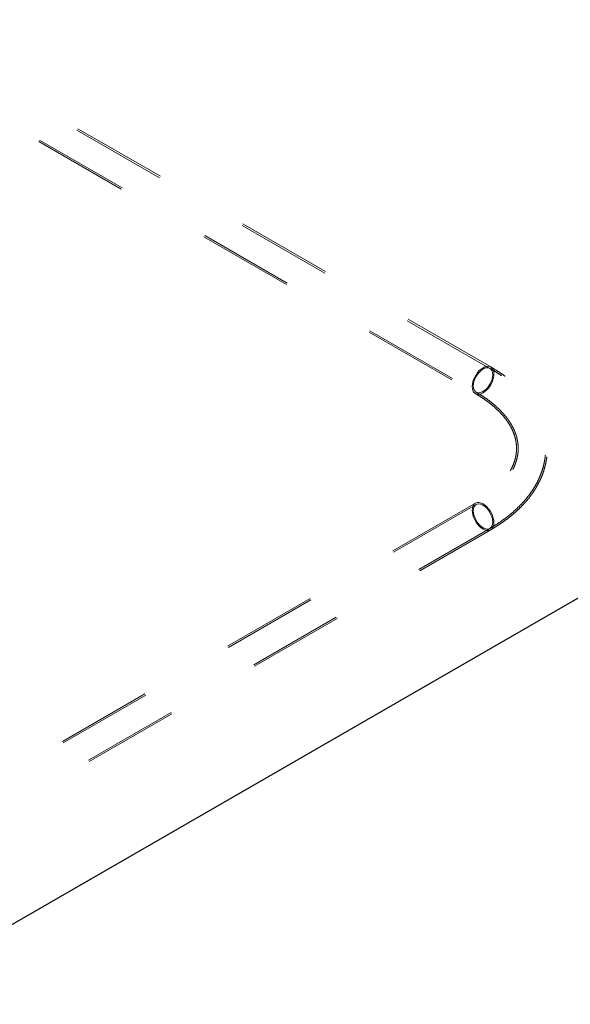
# Model space of a CAD drawing. Header units: inches. Extents: x 3.3 to 19.7, y 2.1 to 14.1.
# Tile 40 of 42: x 17.9 to 18.5, y 9.5 to 10.6. Entities that reach past the tile are written whole.
import ezdxf

# ---------------------------------------------------------------- set-up
doc = ezdxf.new("R2010")
doc.units = ezdxf.units.IN
doc.header["$MEASUREMENT"] = 0
doc.linetypes.add('HIDDEN', pattern=[0.075, 0.05, -0.025])

msp = doc.modelspace()

# ---------------------------------------------------------------- linework, layer by layer
at = {"color": 7, "linetype": 'HIDDEN', "lineweight": 18}
for p, q in [((18.41342, 10.19756), (17.78237, 10.56186)), ((18.41428, 10.19905), (17.78322, 10.56335)), ((17.76795, 10.53689), (18.39901, 10.17259)), ((17.76709, 10.5354), (18.39815, 10.1711)), ((18.39815, 10.05618), (16.41836, 8.91328)), ((18.39901, 10.0547), (16.41922, 8.91179)), ((16.43363, 8.88681), (18.41342, 10.02972)), ((16.43449, 8.88533), (18.41428, 10.02824))]:
    msp.add_line(p, q, dxfattribs=at)
at = {"color": 7, "linetype": 'Continuous', "lineweight": 25}
msp.add_line((16.42185, 8.75385), (19.39153, 10.46821), dxfattribs=at)
at = {"color": 7, "linetype": 'HIDDEN', "lineweight": 18, "flags": 128}
for points in [[(18.39481, 10.17849), (18.39498, 10.18088), (18.3955, 10.18339), (18.39634, 10.18596), (18.39748, 10.1885), (18.39888, 10.19093), (18.40051, 10.19319), (18.40231, 10.1952), (18.40423, 10.19691), (18.40622, 10.19825), (18.4082, 10.19919), (18.41012, 10.19971), (18.41192, 10.19978), (18.41355, 10.1994), (18.41496, 10.19859), (18.4161, 10.19737), (18.41694, 10.19577), (18.41745, 10.19385), (18.41762, 10.19166), (18.41745, 10.18927), (18.41694, 10.18676), (18.4161, 10.18419), (18.41496, 10.18165), (18.41355, 10.17922), (18.41192, 10.17696), (18.41012, 10.17495), (18.4082, 10.17324), (18.40622, 10.1719), (18.40423, 10.17096), (18.40231, 10.17044), (18.40051, 10.17037), (18.39888, 10.17075), (18.39748, 10.17156), (18.39634, 10.17278), (18.3955, 10.17438), (18.39498, 10.1763), (18.39481, 10.17849)], [(18.39602, 10.17919), (18.39619, 10.17713), (18.39671, 10.17533), (18.39755, 10.17387), (18.39868, 10.17279), (18.40007, 10.17213), (18.40167, 10.17191), (18.40343, 10.17214), (18.40528, 10.17281), (18.40716, 10.17389), (18.40901, 10.17536), (18.41076, 10.17716), (18.41236, 10.17923), (18.41375, 10.18149), (18.41488, 10.18388), (18.41572, 10.18631), (18.41624, 10.1887), (18.41641, 10.19096), (18.41624, 10.19302), (18.41572, 10.19482), (18.41488, 10.19628), (18.41375, 10.19736), (18.41236, 10.19802), (18.41076, 10.19824), (18.40901, 10.19801), (18.40716, 10.19734), (18.40528, 10.19626), (18.40343, 10.19479), (18.40167, 10.19299), (18.40007, 10.19092), (18.39868, 10.18866), (18.39755, 10.18627), (18.39671, 10.18384), (18.39619, 10.18145), (18.39602, 10.17919)], [(18.39481, 10.0488), (18.39498, 10.05098), (18.3955, 10.05291), (18.39634, 10.0545), (18.39748, 10.05572), (18.39888, 10.05654), (18.40051, 10.05691), (18.40231, 10.05684), (18.40423, 10.05633), (18.40622, 10.05539), (18.4082, 10.05404), (18.41012, 10.05234), (18.41192, 10.05033), (18.41355, 10.04807), (18.41496, 10.04563), (18.4161, 10.04309), (18.41694, 10.04053), (18.41745, 10.03801), (18.41762, 10.03563), (18.41745, 10.03344), (18.41694, 10.03152), (18.4161, 10.02992), (18.41496, 10.0287), (18.41355, 10.02789), (18.41192, 10.02751), (18.41012, 10.02758), (18.4082, 10.02809), (18.40622, 10.02904), (18.40423, 10.03038), (18.40231, 10.03208), (18.40051, 10.0341), (18.39888, 10.03635), (18.39748, 10.03879), (18.39634, 10.04133), (18.3955, 10.04389), (18.39498, 10.04641), (18.39481, 10.0488)], [(18.39602, 10.0481), (18.39619, 10.04583), (18.39671, 10.04345), (18.39755, 10.04102), (18.39868, 10.03863), (18.40007, 10.03636), (18.40167, 10.0343), (18.40343, 10.0325), (18.40528, 10.03103), (18.40716, 10.02994), (18.40901, 10.02928), (18.41076, 10.02905), (18.41236, 10.02927), (18.41375, 10.02993), (18.41488, 10.03101), (18.41572, 10.03247), (18.41624, 10.03426), (18.41641, 10.03633), (18.41624, 10.03859), (18.41572, 10.04098), (18.41488, 10.04341), (18.41375, 10.04579), (18.41236, 10.04806), (18.41076, 10.05013), (18.40901, 10.05192), (18.40716, 10.05339), (18.40528, 10.05448), (18.40343, 10.05515), (18.40167, 10.05537), (18.40007, 10.05515), (18.39868, 10.05449), (18.39755, 10.05341), (18.39671, 10.05195), (18.39619, 10.05016), (18.39602, 10.0481)]]:
    msp.add_lwpolyline(points, dxfattribs=at)
at = {"color": 7, "linetype": 'HIDDEN', "lineweight": 18}
for points, knots in [([(18.41342, 10.02972), (18.41459, 10.03041), (18.41797, 10.03239), (18.42331, 10.03581), (18.42933, 10.04007), (18.43502, 10.04451), (18.44034, 10.04914), (18.4453, 10.05394), (18.44987, 10.05889), (18.45403, 10.06399), (18.45778, 10.06922), (18.4611, 10.07456), (18.46398, 10.07999), (18.46642, 10.0855), (18.46842, 10.09106), (18.46997, 10.09667), (18.47108, 10.1023), (18.47174, 10.10795), (18.47196, 10.11359), (18.47175, 10.11923), (18.4711, 10.12483), (18.47002, 10.1304), (18.46851, 10.13593), (18.46657, 10.1414), (18.46421, 10.14681), (18.46143, 10.15215), (18.45822, 10.15739), (18.4546, 10.16254), (18.45057, 10.16758), (18.44613, 10.17249), (18.4413, 10.17726), (18.4361, 10.18187), (18.43053, 10.18632), (18.4246, 10.19059), (18.41889, 10.19434), (18.41506, 10.1966), (18.41342, 10.19756)], [0, 0, 0, 0, 0.0164601, 0.0474875, 0.0785304, 0.1095588, 0.1405506, 0.1714784, 0.2023101, 0.2330102, 0.2635421, 0.2938717, 0.3239715, 0.3538241, 0.3834257, 0.4127878, 0.4419367, 0.4709128, 0.4997669, 0.5285573, 0.5573356, 0.5861531, 0.6150684, 0.6441331, 0.6733887, 0.7028641, 0.7325743, 0.7625203, 0.79269, 0.8230612, 0.8536046, 0.8842874, 0.9150764, 0.9459407, 0.9768533, 1, 1, 1, 1]), ([(18.41428, 10.02824), (18.41546, 10.02893), (18.41886, 10.03093), (18.42426, 10.03439), (18.43034, 10.03868), (18.43608, 10.04317), (18.44147, 10.04784), (18.44648, 10.05269), (18.4511, 10.0577), (18.45532, 10.06285), (18.45912, 10.06814), (18.46249, 10.07354), (18.46543, 10.07904), (18.46792, 10.08461), (18.46996, 10.09024), (18.47155, 10.09591), (18.4727, 10.10161), (18.47341, 10.10733), (18.47367, 10.11304), (18.4735, 10.11874), (18.4729, 10.12441), (18.47186, 10.13005), (18.47039, 10.13565), (18.4685, 10.14119), (18.46618, 10.14667), (18.46343, 10.15207), (18.46027, 10.15739), (18.45669, 10.16261), (18.45269, 10.16772), (18.44829, 10.1727), (18.4435, 10.17754), (18.43832, 10.18224), (18.43277, 10.18676), (18.42687, 10.19111), (18.42073, 10.19522), (18.4164, 10.19779), (18.41428, 10.19905)], [0, 0, 0, 0, 0.0164284, 0.0473589, 0.0783054, 0.1092346, 0.140122, 0.1709377, 0.2016466, 0.2322103, 0.26259, 0.29275, 0.3226619, 0.3523089, 0.381688, 0.4108121, 0.4397096, 0.4684222, 0.4970025, 0.5255103, 0.5540006, 0.5825243, 0.6111426, 0.6399102, 0.6688724, 0.6980626, 0.7275002, 0.7571905, 0.7871247, 0.8172825, 0.847635, 0.8781482, 0.9087864, 0.9395158, 0.9703058, 1, 1, 1, 1]), ([(18.39815, 10.1711), (18.39912, 10.17053), (18.40193, 10.16888), (18.40634, 10.16605), (18.41126, 10.16257), (18.41582, 10.15898), (18.42002, 10.15531), (18.42385, 10.15156), (18.4273, 10.14775), (18.43038, 10.14389), (18.43308, 10.13999), (18.43541, 10.13604), (18.43736, 10.13207), (18.43893, 10.12805), (18.44013, 10.12398), (18.44094, 10.11987), (18.44136, 10.11569), (18.44135, 10.11145), (18.44091, 10.10718), (18.44004, 10.10292), (18.43875, 10.09868), (18.43704, 10.0945), (18.43494, 10.09038), (18.43245, 10.08633), (18.42959, 10.08234), (18.42634, 10.07843), (18.42273, 10.07458), (18.41875, 10.07082), (18.41441, 10.06715), (18.40971, 10.06358), (18.40475, 10.06019), (18.40083, 10.05774), (18.39861, 10.05645), (18.39815, 10.05618)], [0, 0, 0, 0, 0.01690366, 0.04917461, 0.08141535, 0.11364717, 0.14588616, 0.17816362, 0.21052199, 0.2430173, 0.27572171, 0.30872542, 0.34213683, 0.37607827, 0.41067279, 0.44601451, 0.48211593, 0.51883973, 0.55585953, 0.5925859, 0.62867633, 0.66398913, 0.69854866, 0.73246493, 0.76587211, 0.79889712, 0.83164789, 0.86421122, 0.89665465, 0.92902935, 0.96137329, 0.99197035, 1, 1, 1, 1]), ([(18.39901, 10.17259), (18.39999, 10.17201), (18.40283, 10.17034), (18.4073, 10.16747), (18.41228, 10.16395), (18.41691, 10.16031), (18.42118, 10.15658), (18.42507, 10.15276), (18.4286, 10.14888), (18.43174, 10.14494), (18.43451, 10.14095), (18.43689, 10.13691), (18.4389, 10.13283), (18.44052, 10.12871), (18.44176, 10.12454), (18.44261, 10.12031), (18.44306, 10.11603), (18.44308, 10.11171), (18.44267, 10.10735), (18.44183, 10.103), (18.44056, 10.09867), (18.43888, 10.0944), (18.43679, 10.09019), (18.43431, 10.08604), (18.43145, 10.08196), (18.42821, 10.07796), (18.4246, 10.07403), (18.42062, 10.07019), (18.41627, 10.06645), (18.41157, 10.06281), (18.40652, 10.05929), (18.40227, 10.05661), (18.3997, 10.0551), (18.39901, 10.0547)], [0, 0, 0, 0, 0.0168883, 0.0491227, 0.0813313, 0.1135328, 0.1457423, 0.1779879, 0.2103075, 0.2427508, 0.2753813, 0.3082774, 0.3415315, 0.3752456, 0.4095184, 0.4444202, 0.4799524, 0.5159988, 0.5523038, 0.5884109, 0.6240275, 0.6590125, 0.6933592, 0.7271415, 0.7604644, 0.7934345, 0.8261462, 0.8586775, 0.8910905, 0.9234329, 0.9557405, 0.9880392, 1, 1, 1, 1])]:
    msp.add_open_spline(points, degree=3, knots=knots, dxfattribs=at)

doc.saveas('drawing.dxf')
